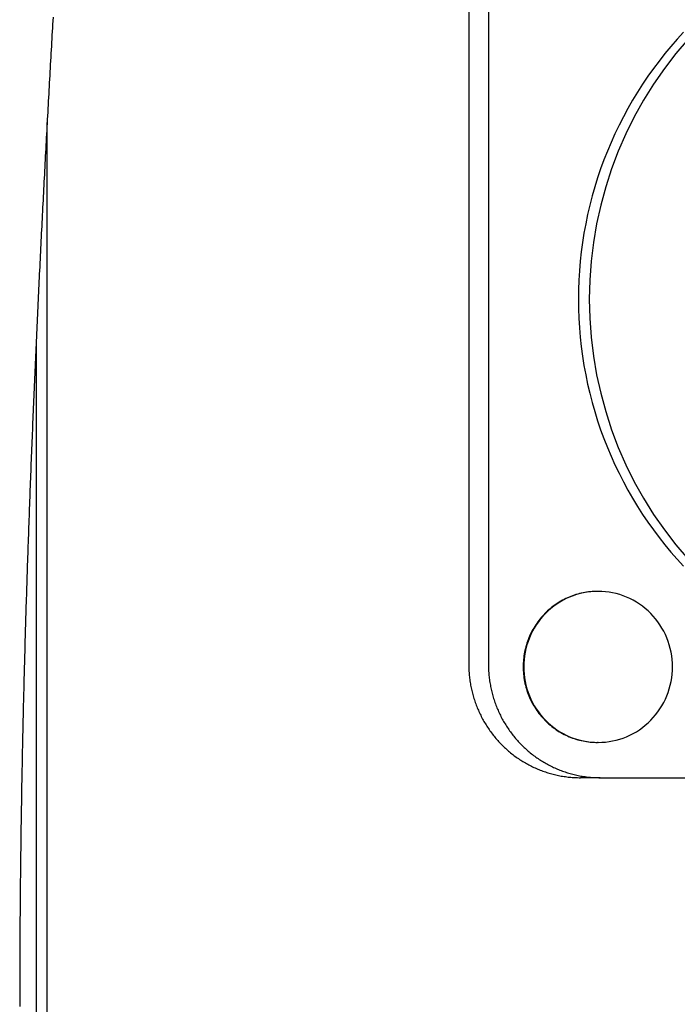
# Model space of a CAD drawing. Extents: x 668 to 3164, y 1007 to 2724.
# Tile 115 of 152: x 2984 to 3010, y 1873 to 1912. Entities that reach past the tile are written whole.
import ezdxf

# ---------------------------------------------------------------- set-up
doc = ezdxf.new("R2010")
doc.units = 0
doc.layers.add('KF_GRAVIS_12_REAR', color=7, linetype='CONTINUOUS')

# ---------------------------------------------------------------- blocks, each defined once
blk = doc.blocks.new('KF_GRAVIS_12_REAR')
at = {"layer": 'KF_GRAVIS_12_REAR'}
for p, q in [((-19.70471, -337.5), (-19.70471, -366.5)), ((-18.92329, -337.5), (-18.92329, -366.5)), ((-36.44644, -415.01341), (-36.44644, -344.9866)), ((-36.88056, -353.66132), (-36.88056, -406.33876)), ((-14.5692, -363.6), (-14.59014, -363.6)), ((-14.5692, -369.6), (-14.59014, -369.6)), ((-14.49166, -371), (-15.27308, -371)), ((-14.49166, -371), (14.06777, -371))]:
    blk.add_line(p, q, dxfattribs=at)
for points in [[(-36.2121, -340.793, 0), (-36.2204, -340.938, 0), (-36.2287, -341.083, 0), (-36.237, -341.228, 0), (-36.2453, -341.373, 0), (-36.2536, -341.518, 0), (-36.2618, -341.663, 0), (-36.2701, -341.808, 0), (-36.2783, -341.953, 0), (-36.2865, -342.098, 0), (-36.2947, -342.243, 0), (-36.3029, -342.389, 0), (-36.311, -342.534, 0), (-36.3192, -342.679, 0), (-36.3273, -342.824, 0), (-36.3355, -342.97, 0), (-36.3436, -343.115, 0), (-36.3517, -343.26, 0), (-36.3597, -343.406, 0), (-36.3678, -343.551, 0), (-36.3758, -343.696, 0), (-36.3839, -343.842, 0), (-36.3919, -343.987, 0), (-36.3999, -344.133, 0), (-36.4079, -344.278, 0), (-36.4158, -344.424, 0), (-36.4238, -344.569, 0), (-36.4317, -344.715, 0), (-36.4396, -344.861, 0), (-36.4475, -345.006, 0), (-36.4554, -345.152, 0), (-36.4633, -345.298, 0), (-36.4711, -345.443, 0), (-36.4789, -345.589, 0), (-36.4867, -345.735, 0), (-36.4945, -345.881, 0), (-36.5023, -346.026, 0), (-36.5101, -346.172, 0), (-36.5178, -346.318, 0), (-36.5255, -346.464, 0), (-36.5332, -346.61, 0), (-36.5409, -346.756, 0), (-36.5486, -346.902, 0), (-36.5563, -347.048, 0), (-36.5639, -347.194, 0), (-36.5715, -347.34, 0), (-36.5791, -347.486, 0), (-36.5867, -347.632, 0), (-36.5942, -347.778, 0), (-36.6018, -347.925, 0), (-36.6093, -348.071, 0), (-36.6168, -348.217, 0), (-36.6243, -348.363, 0), (-36.6318, -348.509, 0), (-36.6392, -348.656, 0), (-36.6466, -348.802, 0), (-36.654, -348.948, 0), (-36.6614, -349.095, 0), (-36.6688, -349.241, 0), (-36.6761, -349.388, 0), (-36.6835, -349.534, 0), (-36.6908, -349.681, 0), (-36.6981, -349.827, 0), (-36.7053, -349.974, 0), (-36.7126, -350.12, 0), (-36.7198, -350.267, 0), (-36.727, -350.413, 0), (-36.7342, -350.56, 0), (-36.7414, -350.707, 0), (-36.7485, -350.854, 0), (-36.7556, -351, 0), (-36.7627, -351.147, 0), (-36.7698, -351.294, 0), (-36.7768, -351.441, 0), (-36.7839, -351.588, 0), (-36.7909, -351.735, 0), (-36.7979, -351.881, 0), (-36.8048, -352.028, 0), (-36.8118, -352.175, 0), (-36.8187, -352.322, 0), (-36.8256, -352.469, 0), (-36.8325, -352.617, 0), (-36.8393, -352.764, 0), (-36.8461, -352.911, 0), (-36.8529, -353.058, 0), (-36.8597, -353.205, 0), (-36.8665, -353.352, 0), (-36.8732, -353.5, 0), (-36.8799, -353.647, 0), (-36.8866, -353.794, 0), (-36.8932, -353.942, 0), (-36.8999, -354.089, 0), (-36.9065, -354.236, 0), (-36.9131, -354.384, 0), (-36.9196, -354.531, 0), (-36.9262, -354.679, 0), (-36.9327, -354.826, 0), (-36.9392, -354.974, 0), (-36.9456, -355.122, 0), (-36.952, -355.269, 0), (-36.9584, -355.417, 0), (-36.9648, -355.565, 0), (-36.9712, -355.712, 0), (-36.9775, -355.86, 0), (-36.9838, -356.008, 0), (-36.9901, -356.156, 0), (-36.9963, -356.304, 0), (-37.0025, -356.452, 0), (-37.0087, -356.6, 0), (-37.0149, -356.748, 0), (-37.021, -356.896, 0), (-37.0271, -357.044, 0), (-37.0332, -357.192, 0), (-37.0393, -357.34, 0), (-37.0453, -357.488, 0), (-37.0513, -357.636, 0), (-37.0573, -357.784, 0), (-37.0632, -357.933, 0), (-37.0691, -358.081, 0), (-37.075, -358.229, 0), (-37.0809, -358.378, 0), (-37.0867, -358.526, 0), (-37.0925, -358.675, 0), (-37.0983, -358.823, 0), (-37.104, -358.972, 0), (-37.1097, -359.12, 0), (-37.1154, -359.269, 0), (-37.121, -359.417, 0), (-37.1267, -359.566, 0), (-37.1323, -359.715, 0), (-37.1378, -359.863, 0), (-37.1433, -360.012, 0), (-37.1488, -360.161, 0), (-37.1543, -360.31, 0), (-37.1597, -360.459, 0), (-37.1651, -360.608, 0), (-37.1705, -360.757, 0), (-37.1758, -360.906, 0), (-37.1812, -361.055, 0), (-37.1864, -361.204, 0), (-37.1917, -361.353, 0), (-37.1969, -361.503, 0), (-37.2021, -361.652, 0), (-37.2072, -361.801, 0), (-37.2123, -361.95, 0), (-37.2174, -362.1, 0), (-37.2224, -362.249, 0), (-37.2274, -362.399, 0), (-37.2324, -362.548, 0), (-37.2374, -362.698, 0), (-37.2423, -362.847, 0), (-37.2471, -362.997, 0), (-37.252, -363.146, 0), (-37.2568, -363.296, 0), (-37.2616, -363.446, 0), (-37.2663, -363.595, 0), (-37.271, -363.745, 0), (-37.2756, -363.895, 0), (-37.2803, -364.045, 0), (-37.2849, -364.195, 0), (-37.2894, -364.345, 0), (-37.2939, -364.495, 0), (-37.2984, -364.645, 0), (-37.3029, -364.795, 0), (-37.3073, -364.945, 0), (-37.3117, -365.095, 0), (-37.316, -365.245, 0), (-37.3203, -365.395, 0), (-37.3246, -365.545, 0), (-37.3288, -365.696, 0), (-37.333, -365.846, 0), (-37.3371, -365.996, 0), (-37.3412, -366.147, 0), (-37.3453, -366.297, 0), (-37.3493, -366.447, 0), (-37.3533, -366.598, 0), (-37.3573, -366.748, 0), (-37.3612, -366.899, 0), (-37.3651, -367.049, 0), (-37.3689, -367.2, 0), (-37.3727, -367.351, 0), (-37.3765, -367.501, 0), (-37.3802, -367.652, 0), (-37.3839, -367.803, 0), (-37.3875, -367.953, 0), (-37.3911, -368.104, 0), (-37.3946, -368.255, 0), (-37.3982, -368.406, 0), (-37.4016, -368.557, 0), (-37.4051, -368.708, 0), (-37.4085, -368.859, 0), (-37.4118, -369.01, 0), (-37.4151, -369.161, 0), (-37.4184, -369.312, 0), (-37.4216, -369.463, 0), (-37.4248, -369.614, 0), (-37.4279, -369.765, 0), (-37.431, -369.916, 0), (-37.4341, -370.067, 0), (-37.4371, -370.218, 0), (-37.44, -370.37, 0), (-37.443, -370.521, 0), (-37.4458, -370.672, 0), (-37.4487, -370.823, 0), (-37.4515, -370.975, 0), (-37.4542, -371.126, 0), (-37.4569, -371.277, 0), (-37.4596, -371.429, 0), (-37.4622, -371.58, 0), (-37.4648, -371.731, 0), (-37.4673, -371.883, 0), (-37.4698, -372.034, 0), (-37.4722, -372.186, 0), (-37.4746, -372.337, 0), (-37.4769, -372.489, 0), (-37.4792, -372.64, 0), (-37.4815, -372.792, 0), (-37.4837, -372.943, 0), (-37.4859, -373.095, 0), (-37.488, -373.246, 0), (-37.4901, -373.398, 0), (-37.4921, -373.55, 0), (-37.4941, -373.701, 0), (-37.496, -373.853, 0), (-37.4979, -374.004, 0), (-37.4998, -374.156, 0), (-37.5016, -374.308, 0), (-37.5033, -374.46, 0), (-37.505, -374.611, 0), (-37.5067, -374.763, 0), (-37.5083, -374.915, 0), (-37.5099, -375.066, 0), (-37.5114, -375.218, 0), (-37.5129, -375.37, 0), (-37.5143, -375.522, 0), (-37.5157, -375.674, 0), (-37.5171, -375.826, 0), (-37.5183, -375.977, 0), (-37.5196, -376.129, 0), (-37.5208, -376.281, 0), (-37.5219, -376.433, 0), (-37.5231, -376.585, 0), (-37.5241, -376.737, 0), (-37.5251, -376.889, 0), (-37.5261, -377.041, 0), (-37.527, -377.193, 0), (-37.5279, -377.344, 0), (-37.5287, -377.496, 0), (-37.5295, -377.648, 0), (-37.5302, -377.8, 0), (-37.5309, -377.952, 0), (-37.5315, -378.104, 0), (-37.5321, -378.256, 0), (-37.5326, -378.408, 0), (-37.5331, -378.56, 0), (-37.5335, -378.712, 0), (-37.5339, -378.865, 0), (-37.5343, -379.017, 0), (-37.5346, -379.169, 0), (-37.5348, -379.321, 0), (-37.535, -379.473, 0), (-37.5351, -379.625, 0), (-37.5352, -379.777, 0), (-37.5353, -379.929, 0), (-37.5353, -380.081, 0)], [(-11.1781, -341.398, 0), (-11.431, -341.675, 0), (-11.6772, -341.957, 0), (-11.9164, -342.246, 0), (-12.1486, -342.541, 0), (-12.3736, -342.841, 0), (-12.5913, -343.147, 0), (-12.8016, -343.458, 0), (-13.0042, -343.774, 0), (-13.1992, -344.096, 0), (-13.3863, -344.422, 0), (-13.5655, -344.752, 0), (-13.7366, -345.087, 0), (-13.8996, -345.426, 0), (-14.0544, -345.769, 0), (-14.2008, -346.116, 0), (-14.3388, -346.467, 0), (-14.4683, -346.82, 0), (-14.5892, -347.177, 0), (-14.7014, -347.537, 0), (-14.8049, -347.899, 0), (-14.8996, -348.264, 0), (-14.9855, -348.631, 0), (-15.0624, -349, 0), (-15.1304, -349.371, 0), (-15.1895, -349.744, 0), (-15.2395, -350.118, 0), (-15.2805, -350.493, 0), (-15.3123, -350.869, 0), (-15.3351, -351.246, 0), (-15.3488, -351.623, 0), (-15.3534, -352, 0), (-15.3488, -352.377, 0), (-15.3351, -352.754, 0), (-15.3123, -353.131, 0), (-15.2805, -353.507, 0), (-15.2395, -353.882, 0), (-15.1895, -354.256, 0), (-15.1304, -354.629, 0), (-15.0624, -355, 0), (-14.9855, -355.369, 0), (-14.8996, -355.736, 0), (-14.8049, -356.101, 0), (-14.7014, -356.463, 0), (-14.5892, -356.823, 0), (-14.4683, -357.18, 0), (-14.3388, -357.533, 0), (-14.2008, -357.884, 0), (-14.0544, -358.231, 0), (-13.8996, -358.574, 0), (-13.7366, -358.913, 0), (-13.5655, -359.248, 0), (-13.3863, -359.578, 0), (-13.1992, -359.904, 0), (-13.0042, -360.226, 0), (-12.8016, -360.542, 0), (-12.5913, -360.853, 0), (-12.3736, -361.159, 0), (-12.1486, -361.459, 0), (-11.9164, -361.754, 0), (-11.6772, -362.043, 0), (-11.431, -362.325, 0), (-11.1781, -362.602, 0)], [(-10.9969, -341.675, 0), (-11.4823, -342.246, 0), (-11.9395, -342.841, 0), (-12.3675, -343.458, 0), (-12.7651, -344.096, 0), (-13.1314, -344.752, 0), (-13.4655, -345.426, 0), (-13.7667, -346.116, 0), (-14.0341, -346.82, 0), (-14.2673, -347.537, 0), (-14.4655, -348.264, 0), (-14.6283, -349, 0), (-14.7554, -349.744, 0), (-14.8463, -350.493, 0), (-14.901, -351.246, 0), (-14.9192, -352, 0), (-14.901, -352.754, 0), (-14.8463, -353.507, 0), (-14.7554, -354.256, 0), (-14.6283, -355, 0), (-14.4655, -355.736, 0), (-14.2673, -356.463, 0), (-14.0341, -357.18, 0), (-13.7667, -357.884, 0), (-13.4655, -358.574, 0), (-13.1314, -359.248, 0), (-12.7651, -359.904, 0), (-12.3675, -360.542, 0), (-11.9395, -361.159, 0), (-11.4823, -361.754, 0), (-10.9969, -362.325, 0)], [(-14.5901, -363.6, 0), (-14.6626, -363.601, 0), (-14.7351, -363.604, 0), (-14.8075, -363.608, 0), (-14.8797, -363.614, 0), (-14.9518, -363.623, 0), (-15.0236, -363.632, 0), (-15.0952, -363.644, 0), (-15.1665, -363.658, 0), (-15.2375, -363.673, 0), (-15.308, -363.69, 0), (-15.3781, -363.709, 0), (-15.4478, -363.729, 0), (-15.5169, -363.751, 0), (-15.5855, -363.775, 0), (-15.6534, -363.801, 0), (-15.7207, -363.828, 0), (-15.7874, -363.857, 0), (-15.8533, -363.888, 0), (-15.9185, -363.92, 0), (-15.9828, -363.954, 0), (-16.0464, -363.99, 0), (-16.109, -364.027, 0), (-16.1707, -364.065, 0), (-16.2315, -364.106, 0), (-16.2913, -364.147, 0), (-16.3501, -364.19, 0), (-16.4078, -364.235, 0), (-16.4644, -364.281, 0), (-16.5199, -364.328, 0), (-16.5742, -364.377, 0), (-16.6273, -364.427, 0), (-16.6792, -364.479, 0), (-16.7299, -364.531, 0), (-16.7792, -364.585, 0), (-16.8273, -364.64, 0), (-16.8739, -364.697, 0), (-16.9192, -364.754, 0), (-16.9632, -364.813, 0), (-17.0056, -364.873, 0), (-17.0467, -364.933, 0), (-17.0862, -364.995, 0), (-17.1242, -365.058, 0), (-17.1607, -365.121, 0), (-17.1957, -365.186, 0), (-17.2291, -365.251, 0), (-17.2609, -365.317, 0), (-17.2911, -365.384, 0), (-17.3197, -365.452, 0), (-17.3466, -365.52, 0), (-17.3719, -365.589, 0), (-17.3954, -365.659, 0), (-17.4173, -365.729, 0), (-17.4375, -365.8, 0), (-17.456, -365.871, 0), (-17.4728, -365.943, 0), (-17.4878, -366.015, 0), (-17.5011, -366.087, 0), (-17.5126, -366.16, 0), (-17.5223, -366.233, 0), (-17.5303, -366.306, 0), (-17.5366, -366.379, 0), (-17.541, -366.453, 0), (-17.5437, -366.526, 0), (-17.5446, -366.6, 0), (-17.5437, -366.674, 0), (-17.541, -366.747, 0), (-17.5366, -366.821, 0), (-17.5303, -366.894, 0), (-17.5223, -366.967, 0), (-17.5126, -367.04, 0), (-17.5011, -367.113, 0), (-17.4878, -367.185, 0), (-17.4728, -367.257, 0), (-17.456, -367.329, 0), (-17.4375, -367.4, 0), (-17.4173, -367.471, 0), (-17.3954, -367.541, 0), (-17.3719, -367.611, 0), (-17.3466, -367.68, 0), (-17.3197, -367.748, 0), (-17.2911, -367.816, 0), (-17.2609, -367.883, 0), (-17.2291, -367.949, 0), (-17.1957, -368.014, 0), (-17.1607, -368.079, 0), (-17.1242, -368.142, 0), (-17.0862, -368.205, 0), (-17.0467, -368.267, 0), (-17.0056, -368.327, 0), (-16.9632, -368.387, 0), (-16.9192, -368.446, 0), (-16.8739, -368.503, 0), (-16.8273, -368.56, 0), (-16.7792, -368.615, 0), (-16.7299, -368.669, 0), (-16.6792, -368.721, 0), (-16.6273, -368.773, 0), (-16.5742, -368.823, 0), (-16.5199, -368.872, 0), (-16.4644, -368.919, 0), (-16.4078, -368.965, 0), (-16.3501, -369.01, 0), (-16.2913, -369.053, 0), (-16.2315, -369.094, 0), (-16.1707, -369.135, 0), (-16.109, -369.173, 0), (-16.0464, -369.21, 0), (-15.9828, -369.246, 0), (-15.9185, -369.28, 0), (-15.8533, -369.312, 0), (-15.7874, -369.343, 0), (-15.7207, -369.372, 0), (-15.6534, -369.399, 0), (-15.5855, -369.425, 0), (-15.5169, -369.449, 0), (-15.4478, -369.471, 0), (-15.3781, -369.491, 0), (-15.308, -369.51, 0), (-15.2375, -369.527, 0), (-15.1665, -369.542, 0), (-15.0952, -369.556, 0), (-15.0236, -369.568, 0), (-14.9518, -369.577, 0), (-14.8797, -369.586, 0), (-14.8075, -369.592, 0), (-14.7351, -369.596, 0), (-14.6626, -369.599, 0), (-14.5901, -369.6, 0)], [(-14.5901, -363.6, 0), (-14.6626, -363.601, 0), (-14.7351, -363.604, 0), (-14.8075, -363.608, 0), (-14.8797, -363.614, 0), (-14.9518, -363.623, 0), (-15.0236, -363.632, 0), (-15.0952, -363.644, 0), (-15.1665, -363.658, 0), (-15.2375, -363.673, 0), (-15.308, -363.69, 0), (-15.3781, -363.709, 0), (-15.4478, -363.729, 0), (-15.5169, -363.751, 0), (-15.5855, -363.775, 0), (-15.6534, -363.801, 0), (-15.7207, -363.828, 0), (-15.7874, -363.857, 0), (-15.8533, -363.888, 0), (-15.9185, -363.92, 0), (-15.9828, -363.954, 0), (-16.0464, -363.99, 0), (-16.109, -364.027, 0), (-16.1707, -364.065, 0), (-16.2315, -364.106, 0), (-16.2913, -364.147, 0), (-16.3501, -364.19, 0), (-16.4078, -364.235, 0), (-16.4644, -364.281, 0), (-16.5199, -364.328, 0), (-16.5742, -364.377, 0), (-16.6273, -364.427, 0), (-16.6792, -364.479, 0), (-16.7299, -364.531, 0), (-16.7792, -364.585, 0), (-16.8273, -364.64, 0), (-16.8739, -364.697, 0), (-16.9192, -364.754, 0), (-16.9632, -364.813, 0), (-17.0056, -364.873, 0), (-17.0467, -364.933, 0), (-17.0862, -364.995, 0), (-17.1242, -365.058, 0), (-17.1607, -365.121, 0), (-17.1957, -365.186, 0), (-17.2291, -365.251, 0), (-17.2609, -365.317, 0), (-17.2911, -365.384, 0), (-17.3197, -365.452, 0), (-17.3466, -365.52, 0), (-17.3719, -365.589, 0), (-17.3954, -365.659, 0), (-17.4173, -365.729, 0), (-17.4375, -365.8, 0), (-17.456, -365.871, 0), (-17.4728, -365.943, 0), (-17.4878, -366.015, 0), (-17.5011, -366.087, 0), (-17.5126, -366.16, 0), (-17.5223, -366.233, 0), (-17.5303, -366.306, 0), (-17.5366, -366.379, 0), (-17.541, -366.453, 0), (-17.5437, -366.526, 0), (-17.5446, -366.6, 0), (-17.5437, -366.674, 0), (-17.541, -366.747, 0), (-17.5366, -366.821, 0), (-17.5303, -366.894, 0), (-17.5223, -366.967, 0), (-17.5126, -367.04, 0), (-17.5011, -367.113, 0), (-17.4878, -367.185, 0), (-17.4728, -367.257, 0), (-17.456, -367.329, 0), (-17.4375, -367.4, 0), (-17.4173, -367.471, 0), (-17.3954, -367.541, 0), (-17.3719, -367.611, 0), (-17.3466, -367.68, 0), (-17.3197, -367.748, 0), (-17.2911, -367.816, 0), (-17.2609, -367.883, 0), (-17.2291, -367.949, 0), (-17.1957, -368.014, 0), (-17.1607, -368.079, 0), (-17.1242, -368.142, 0), (-17.0862, -368.205, 0), (-17.0467, -368.267, 0), (-17.0056, -368.327, 0), (-16.9632, -368.387, 0), (-16.9192, -368.446, 0), (-16.8739, -368.503, 0), (-16.8273, -368.56, 0), (-16.7792, -368.615, 0), (-16.7299, -368.669, 0), (-16.6792, -368.721, 0), (-16.6273, -368.773, 0), (-16.5742, -368.823, 0), (-16.5199, -368.872, 0), (-16.4644, -368.919, 0), (-16.4078, -368.965, 0), (-16.3501, -369.01, 0), (-16.2913, -369.053, 0), (-16.2315, -369.094, 0), (-16.1707, -369.135, 0), (-16.109, -369.173, 0), (-16.0464, -369.21, 0), (-15.9828, -369.246, 0), (-15.9185, -369.28, 0), (-15.8533, -369.312, 0), (-15.7874, -369.343, 0), (-15.7207, -369.372, 0), (-15.6534, -369.399, 0), (-15.5855, -369.425, 0), (-15.5169, -369.449, 0), (-15.4478, -369.471, 0), (-15.3781, -369.491, 0), (-15.308, -369.51, 0), (-15.2375, -369.527, 0), (-15.1665, -369.542, 0), (-15.0952, -369.556, 0), (-15.0236, -369.568, 0), (-14.9518, -369.577, 0), (-14.8797, -369.586, 0), (-14.8075, -369.592, 0), (-14.7351, -369.596, 0), (-14.6626, -369.599, 0), (-14.5901, -369.6, 0)], [(-14.5692, -363.6, 0), (-14.7142, -363.604, 0), (-14.8588, -363.614, 0), (-15.0027, -363.632, 0), (-15.1456, -363.658, 0), (-15.2871, -363.69, 0), (-15.4268, -363.729, 0), (-15.5645, -363.775, 0), (-15.6998, -363.828, 0), (-15.8324, -363.888, 0), (-15.9619, -363.954, 0), (-16.0881, -364.027, 0), (-16.2106, -364.106, 0), (-16.3291, -364.19, 0), (-16.4435, -364.281, 0), (-16.5533, -364.377, 0), (-16.6583, -364.479, 0), (-16.7583, -364.585, 0), (-16.853, -364.697, 0), (-16.9422, -364.813, 0), (-17.0257, -364.933, 0), (-17.1033, -365.058, 0), (-17.1748, -365.186, 0), (-17.24, -365.317, 0), (-17.2987, -365.452, 0), (-17.3509, -365.589, 0), (-17.3964, -365.729, 0), (-17.4351, -365.871, 0), (-17.4669, -366.015, 0), (-17.4916, -366.16, 0), (-17.5094, -366.306, 0), (-17.5201, -366.453, 0), (-17.5236, -366.6, 0), (-17.5201, -366.747, 0), (-17.5094, -366.894, 0), (-17.4916, -367.04, 0), (-17.4669, -367.185, 0), (-17.4351, -367.329, 0), (-17.3964, -367.471, 0), (-17.3509, -367.611, 0), (-17.2987, -367.748, 0), (-17.24, -367.883, 0), (-17.1748, -368.014, 0), (-17.1033, -368.142, 0), (-17.0257, -368.267, 0), (-16.9422, -368.387, 0), (-16.853, -368.503, 0), (-16.7583, -368.615, 0), (-16.6583, -368.721, 0), (-16.5533, -368.823, 0), (-16.4435, -368.919, 0), (-16.3291, -369.01, 0), (-16.2106, -369.094, 0), (-16.0881, -369.173, 0), (-15.9619, -369.246, 0), (-15.8324, -369.312, 0), (-15.6998, -369.372, 0), (-15.5645, -369.425, 0), (-15.4268, -369.471, 0), (-15.2871, -369.51, 0), (-15.1456, -369.542, 0), (-15.0027, -369.568, 0), (-14.8588, -369.586, 0), (-14.7142, -369.596, 0), (-14.5692, -369.6, 0), (-14.4242, -369.596, 0), (-14.2796, -369.586, 0), (-14.1357, -369.568, 0), (-13.9928, -369.542, 0), (-13.8513, -369.51, 0), (-13.7116, -369.471, 0), (-13.5739, -369.425, 0), (-13.4386, -369.372, 0), (-13.306, -369.312, 0), (-13.1765, -369.246, 0), (-13.0503, -369.173, 0), (-12.9278, -369.094, 0), (-12.8093, -369.01, 0), (-12.6949, -368.919, 0), (-12.5851, -368.823, 0), (-12.4801, -368.721, 0), (-12.3801, -368.615, 0), (-12.2854, -368.503, 0), (-12.1962, -368.387, 0), (-12.1127, -368.267, 0), (-12.0351, -368.142, 0), (-11.9636, -368.014, 0), (-11.8984, -367.883, 0), (-11.8397, -367.748, 0), (-11.7875, -367.611, 0), (-11.742, -367.471, 0), (-11.7033, -367.329, 0), (-11.6715, -367.185, 0), (-11.6468, -367.04, 0), (-11.629, -366.894, 0), (-11.6183, -366.747, 0), (-11.6148, -366.6, 0), (-11.6183, -366.453, 0), (-11.629, -366.306, 0), (-11.6468, -366.16, 0), (-11.6715, -366.015, 0), (-11.7033, -365.871, 0), (-11.742, -365.729, 0), (-11.7875, -365.589, 0), (-11.8397, -365.452, 0), (-11.8984, -365.317, 0), (-11.9636, -365.186, 0), (-12.0351, -365.058, 0), (-12.1127, -364.933, 0), (-12.1962, -364.813, 0), (-12.2854, -364.697, 0), (-12.3801, -364.585, 0), (-12.4801, -364.479, 0), (-12.5851, -364.377, 0), (-12.6949, -364.281, 0), (-12.8093, -364.19, 0), (-12.9278, -364.106, 0), (-13.0503, -364.027, 0), (-13.1765, -363.954, 0), (-13.306, -363.888, 0), (-13.4386, -363.828, 0), (-13.5739, -363.775, 0), (-13.7116, -363.729, 0), (-13.8513, -363.69, 0), (-13.9928, -363.658, 0), (-14.1357, -363.632, 0), (-14.2796, -363.614, 0), (-14.4242, -363.604, 0), (-14.5692, -363.6, 0)], [(-19.7047, -366.5, 0), (-19.7044, -366.555, 0), (-19.7034, -366.61, 0), (-19.7017, -366.666, 0), (-19.6994, -366.721, 0), (-19.6964, -366.776, 0), (-19.6927, -366.831, 0), (-19.6884, -366.886, 0), (-19.6834, -366.941, 0), (-19.6777, -366.996, 0), (-19.6714, -367.051, 0), (-19.6644, -367.106, 0), (-19.6567, -367.16, 0), (-19.6484, -367.215, 0), (-19.6395, -367.269, 0), (-19.6298, -367.324, 0), (-19.6196, -367.378, 0), (-19.6086, -367.432, 0), (-19.597, -367.486, 0), (-19.5848, -367.54, 0), (-19.5719, -367.593, 0), (-19.5584, -367.647, 0), (-19.5442, -367.7, 0), (-19.5294, -367.753, 0), (-19.5139, -367.806, 0), (-19.4978, -367.859, 0), (-19.481, -367.912, 0), (-19.4637, -367.964, 0), (-19.4457, -368.016, 0), (-19.427, -368.068, 0), (-19.4078, -368.12, 0), (-19.3879, -368.171, 0), (-19.3674, -368.222, 0), (-19.3463, -368.273, 0), (-19.3245, -368.324, 0), (-19.3022, -368.374, 0), (-19.2792, -368.424, 0), (-19.2557, -368.474, 0), (-19.2315, -368.523, 0), (-19.2068, -368.572, 0), (-19.1814, -368.621, 0), (-19.1555, -368.67, 0), (-19.129, -368.718, 0), (-19.1019, -368.766, 0), (-19.0742, -368.813, 0), (-19.046, -368.861, 0), (-19.0172, -368.907, 0), (-18.9878, -368.954, 0), (-18.9578, -369, 0), (-18.9274, -369.046, 0), (-18.8963, -369.091, 0), (-18.8647, -369.136, 0), (-18.8326, -369.181, 0), (-18.7999, -369.225, 0), (-18.7667, -369.269, 0), (-18.733, -369.312, 0), (-18.6988, -369.355, 0), (-18.664, -369.397, 0), (-18.6287, -369.439, 0), (-18.593, -369.481, 0), (-18.5567, -369.522, 0), (-18.5199, -369.563, 0), (-18.4827, -369.603, 0), (-18.4449, -369.643, 0), (-18.4067, -369.682, 0), (-18.368, -369.721, 0), (-18.3289, -369.759, 0), (-18.2893, -369.797, 0), (-18.2492, -369.834, 0), (-18.2087, -369.871, 0), (-18.1677, -369.907, 0), (-18.1263, -369.943, 0), (-18.0845, -369.979, 0), (-18.0422, -370.013, 0), (-17.9996, -370.048, 0), (-17.9565, -370.081, 0), (-17.913, -370.114, 0), (-17.8691, -370.147, 0), (-17.8248, -370.179, 0), (-17.7802, -370.211, 0), (-17.7352, -370.242, 0), (-17.6898, -370.272, 0), (-17.644, -370.302, 0), (-17.5979, -370.331, 0), (-17.5514, -370.36, 0), (-17.5046, -370.388, 0), (-17.4574, -370.415, 0), (-17.4099, -370.442, 0), (-17.3621, -370.469, 0), (-17.314, -370.494, 0), (-17.2656, -370.52, 0), (-17.2169, -370.544, 0), (-17.1678, -370.568, 0), (-17.1185, -370.591, 0), (-17.069, -370.614, 0), (-17.0191, -370.636, 0), (-16.969, -370.657, 0), (-16.9186, -370.678, 0), (-16.868, -370.698, 0), (-16.8171, -370.718, 0), (-16.766, -370.737, 0), (-16.7147, -370.755, 0), (-16.6632, -370.773, 0), (-16.6115, -370.79, 0), (-16.5595, -370.806, 0), (-16.5074, -370.822, 0), (-16.455, -370.837, 0), (-16.4025, -370.851, 0), (-16.3499, -370.865, 0), (-16.297, -370.878, 0), (-16.2441, -370.891, 0), (-16.1909, -370.902, 0), (-16.1376, -370.914, 0), (-16.0842, -370.924, 0), (-16.0307, -370.934, 0), (-15.9771, -370.943, 0), (-15.9233, -370.951, 0), (-15.8695, -370.959, 0), (-15.8156, -370.966, 0), (-15.7615, -370.973, 0), (-15.7075, -370.978, 0), (-15.6533, -370.983, 0), (-15.5991, -370.988, 0), (-15.5448, -370.992, 0), (-15.4905, -370.995, 0), (-15.4362, -370.997, 0), (-15.3818, -370.999, 0), (-15.3275, -371, 0), (-15.2731, -371, 0)], [(-18.9233, -366.5, 0), (-18.923, -366.555, 0), (-18.922, -366.61, 0), (-18.9203, -366.666, 0), (-18.918, -366.721, 0), (-18.915, -366.776, 0), (-18.9113, -366.831, 0), (-18.907, -366.886, 0), (-18.902, -366.941, 0), (-18.8963, -366.996, 0), (-18.89, -367.051, 0), (-18.883, -367.106, 0), (-18.8753, -367.16, 0), (-18.867, -367.215, 0), (-18.858, -367.269, 0), (-18.8484, -367.324, 0), (-18.8381, -367.378, 0), (-18.8272, -367.432, 0), (-18.8156, -367.486, 0), (-18.8034, -367.54, 0), (-18.7905, -367.593, 0), (-18.7769, -367.647, 0), (-18.7628, -367.7, 0), (-18.7479, -367.753, 0), (-18.7325, -367.806, 0), (-18.7164, -367.859, 0), (-18.6996, -367.912, 0), (-18.6822, -367.964, 0), (-18.6642, -368.016, 0), (-18.6456, -368.068, 0), (-18.6263, -368.12, 0), (-18.6065, -368.171, 0), (-18.586, -368.222, 0), (-18.5648, -368.273, 0), (-18.5431, -368.324, 0), (-18.5208, -368.374, 0), (-18.4978, -368.424, 0), (-18.4743, -368.474, 0), (-18.4501, -368.523, 0), (-18.4254, -368.572, 0), (-18.4, -368.621, 0), (-18.3741, -368.67, 0), (-18.3476, -368.718, 0), (-18.3205, -368.766, 0), (-18.2928, -368.813, 0), (-18.2646, -368.861, 0), (-18.2357, -368.907, 0), (-18.2064, -368.954, 0), (-18.1764, -369, 0), (-18.1459, -369.046, 0), (-18.1149, -369.091, 0), (-18.0833, -369.136, 0), (-18.0512, -369.181, 0), (-18.0185, -369.225, 0), (-17.9853, -369.269, 0), (-17.9516, -369.312, 0), (-17.9174, -369.355, 0), (-17.8826, -369.397, 0), (-17.8473, -369.439, 0), (-17.8116, -369.481, 0), (-17.7753, -369.522, 0), (-17.7385, -369.563, 0), (-17.7013, -369.603, 0), (-17.6635, -369.643, 0), (-17.6253, -369.682, 0), (-17.5866, -369.721, 0), (-17.5475, -369.759, 0), (-17.5078, -369.797, 0), (-17.4678, -369.834, 0), (-17.4272, -369.871, 0), (-17.3863, -369.907, 0), (-17.3449, -369.943, 0), (-17.3031, -369.979, 0), (-17.2608, -370.013, 0), (-17.2181, -370.048, 0), (-17.1751, -370.081, 0), (-17.1316, -370.114, 0), (-17.0877, -370.147, 0), (-17.0434, -370.179, 0), (-16.9988, -370.211, 0), (-16.9537, -370.242, 0), (-16.9083, -370.272, 0), (-16.8626, -370.302, 0), (-16.8164, -370.331, 0), (-16.77, -370.36, 0), (-16.7232, -370.388, 0), (-16.676, -370.415, 0), (-16.6285, -370.442, 0), (-16.5807, -370.469, 0), (-16.5326, -370.494, 0), (-16.4842, -370.52, 0), (-16.4354, -370.544, 0), (-16.3864, -370.568, 0), (-16.3371, -370.591, 0), (-16.2875, -370.614, 0), (-16.2377, -370.636, 0), (-16.1876, -370.657, 0), (-16.1372, -370.678, 0), (-16.0866, -370.698, 0), (-16.0357, -370.718, 0), (-15.9846, -370.737, 0), (-15.9333, -370.755, 0), (-15.8818, -370.773, 0), (-15.83, -370.79, 0), (-15.7781, -370.806, 0), (-15.726, -370.822, 0), (-15.6736, -370.837, 0), (-15.6211, -370.851, 0), (-15.5685, -370.865, 0), (-15.5156, -370.878, 0), (-15.4626, -370.891, 0), (-15.4095, -370.902, 0), (-15.3562, -370.914, 0), (-15.3028, -370.924, 0), (-15.2493, -370.934, 0), (-15.1957, -370.943, 0), (-15.1419, -370.951, 0), (-15.0881, -370.959, 0), (-15.0341, -370.966, 0), (-14.9801, -370.973, 0), (-14.926, -370.978, 0), (-14.8719, -370.983, 0), (-14.8177, -370.988, 0), (-14.7634, -370.992, 0), (-14.7091, -370.995, 0), (-14.6548, -370.997, 0), (-14.6004, -370.999, 0), (-14.546, -371, 0), (-14.4917, -371, 0)]]:
    blk.add_polyline3d(points, dxfattribs=at)

msp = doc.modelspace()

# ---------------------------------------------------------------- block references
at = {"layer": 'KF_GRAVIS_12_REAR'}
msp.add_blockref('KF_GRAVIS_12_REAR', (3021.439, 2253.101), dxfattribs=at)

doc.saveas('drawing.dxf')
